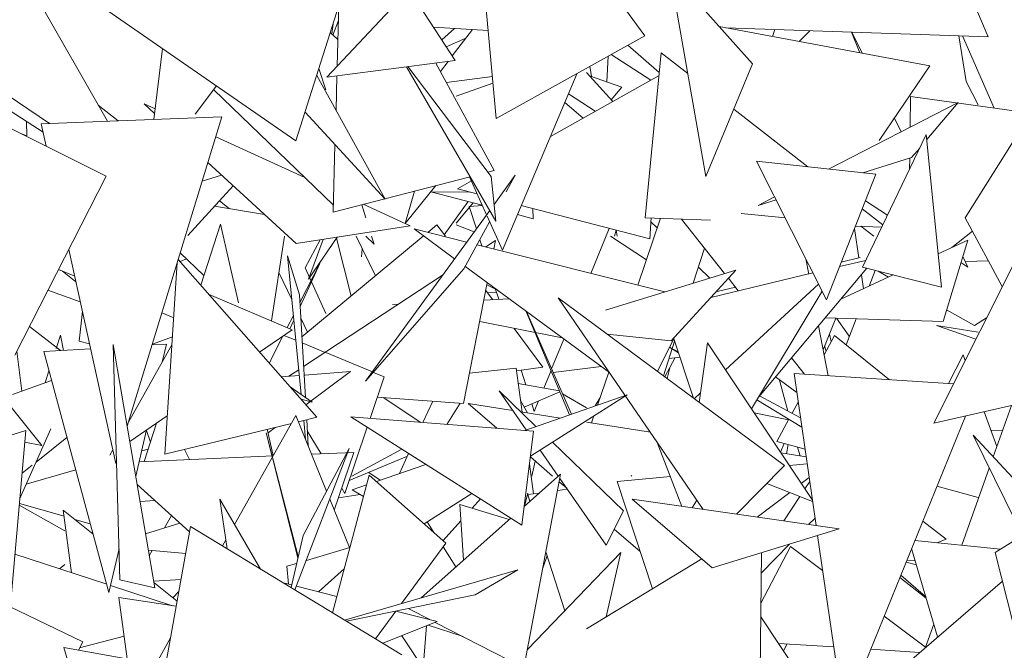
# Model space of a CAD drawing. Header units: millimetres. Extents: x -14485 to 13127, y -18923 to 3272.
# Tile 86 of 119: x 11781 to 11916, y 2500 to 2586. Entities that reach past the tile are written whole.
import ezdxf

# ---------------------------------------------------------------- set-up
doc = ezdxf.new("R2010")
doc.units = ezdxf.units.MM
doc.layers.add('G-IMPT', color=7, linetype='Continuous', lineweight=5)

# ---------------------------------------------------------------- blocks, each defined once
blk = doc.blocks.new('ÁRVORES ORNAMENTAIS - Pequeno e Médio Porte - Ipê-roxo-2865575-CORTE_CALÇADA')
at = {"layer": 'G-IMPT', "color": 253, "true_color": 0xaaaaaa}
for p, q in [((8126.51, 2584.21), (8102.05, 2617.68)), ((8106.15, 2572.88), (8102.05, 2617.68)), ((8173.58, 2584.07), (8167.53, 2598.25)), ((8078.72, 2569.79), (8045.22, 2593.01)), ((8141.27, 2580.38), (8129.91, 2593.1)), ((8134.89, 2564.93), (8129.91, 2593.1)), ((8041.9, 2591.76), (8052.89, 2572.49)), ((8085.43, 2590.94), (8078.72, 2569.79)), ((8082.97, 2578.52), (8094.22, 2590.53)), ((8100.54, 2580.82), (8094.22, 2590.53)), ((8084.37, 2580.02), (8084.61, 2588.37)), ((8083.79, 2584.31), (8084.55, 2586.31)), ((8083.62, 2584.46), (8083.8, 2585.83)), ((8105.05, 2584.94), (8097.56, 2585.39)), ((8098.7, 2583.64), (8100.44, 2585.22)), ((8102.91, 2585.07), (8100.13, 2581.44)), ((8165.56, 2580.1), (8136.73, 2585.46)), ((8173.58, 2584.07), (8137.64, 2585.29)), ((8144.03, 2584.1), (8144.34, 2585.07)), ((8149.15, 2584.9), (8147.69, 2583.42)), ((8083.43, 2584.64), (8084.48, 2583.68)), ((8099.32, 2582.69), (8102.01, 2583.89)), ((8126.51, 2584.21), (8106.15, 2572.88)), ((8154.83, 2584.71), (8155.98, 2581.88)), ((8154.9, 2584.71), (8156.32, 2581.82)), ((8170.56, 2577.93), (8169.55, 2584.21)), ((8170.05, 2584.19), (8174.4, 2574.28)), ((8060.45, 2582.46), (8059.24, 2572.73)), ((8128.5, 2579.15), (8124.19, 2582.92)), ((8082.97, 2578.52), (8100.54, 2580.82)), ((8121.5, 2581.42), (8121.31, 2577.9)), ((8127.34, 2578.14), (8121.91, 2581.65)), ((8128.77, 2581.87), (8126.56, 2559.27)), ((8128.77, 2581.87), (8132.4, 2579.05)), ((8052.73, 2564.97), (8022.83, 2579.83)), ((8081.87, 2579.74), (8082.8, 2576.78)), ((8093.87, 2579.95), (8106.13, 2558.78)), ((8105.45, 2564.93), (8094.06, 2579.97)), ((8105.86, 2565.72), (8097.89, 2580.47)), ((8099.56, 2580.69), (8098.51, 2579.32)), ((8119.23, 2578.63), (8119.01, 2580.03)), ((8141.27, 2580.38), (8134.89, 2564.93)), ((8165.56, 2580.1), (8158.63, 2569.83)), ((8081.57, 2578.78), (8090.94, 2561.81)), ((8084.21, 2574), (8084.34, 2578.7)), ((8105.63, 2578.6), (8099.37, 2577.78)), ((8107, 2554.8), (8117.27, 2579.07)), ((8128.47, 2578.77), (8113.6, 2570.4)), ((8118.55, 2579.15), (8122.12, 2575.2)), ((8118.93, 2578.73), (8123.39, 2577.17)), ((8067.84, 2577.33), (8064.92, 2573.44)), ((8067.45, 2576.81), (8083.84, 2561.01)), ((8100.67, 2575.92), (8105.71, 2577.72)), ((8121.91, 2575.43), (8123.39, 2577.17)), ((8170.56, 2577.93), (8172.19, 2574.73)), ((8039.16, 2576.09), (8044.94, 2572.19)), ((8119.72, 2573.85), (8116.07, 2576.23)), ((8162.92, 2575.86), (8162.87, 2571.69)), ((8162.92, 2575.86), (8179.42, 2573.59)), ((8180.77, 2575.75), (8170.43, 2559.26)), ((8038.94, 2574.33), (8044.08, 2570.97)), ((8054.36, 2572.54), (8051.63, 2574.7)), ((8059.34, 2573.55), (8057.91, 2574.87)), ((8059.42, 2574.18), (8057.91, 2574.87)), ((8118.07, 2572.92), (8115.57, 2575.04)), ((8138.7, 2574.15), (8148.86, 2566.25)), ((8151.71, 2565.94), (8169.44, 2575.07)), ((8165.15, 2569.97), (8169.44, 2575.07)), ((8068.56, 2573.08), (8043.82, 2572.15)), ((8068.56, 2573.08), (8055.61, 2530.68)), ((8079.97, 2573.74), (8090.94, 2561.81)), ((8160.72, 2572.92), (8161.64, 2571.05)), ((8041.87, 2570.51), (8041.8, 2572.46)), ((8044.5, 2569.06), (8043.82, 2572.15)), ((8041.87, 2570.51), (8041.03, 2570.8)), ((8079.95, 2564.76), (8067.73, 2570.37)), ((8156.34, 2552.49), (8165.08, 2570.69)), ((8165.08, 2570.69), (8167.16, 2549.74)), ((8083.82, 2560.03), (8084.07, 2569.27)), ((8163.08, 2567.51), (8164.18, 2568.82)), ((8166.12, 2531.09), (8185.45, 2569.73)), ((8156.39, 2565.43), (8163.08, 2567.51)), ((8162.82, 2567.43), (8162.8, 2565.95)), ((8078.76, 2555.71), (8066.65, 2566.84)), ((8158.19, 2565.23), (8141.83, 2567.03)), ((8151.4, 2548.03), (8141.83, 2567.03)), ((8052.73, 2564.97), (8040.21, 2540.43)), ((8068.53, 2565.11), (8065.87, 2564.27)), ((8083.82, 2560.03), (8102.6, 2564.88)), ((8102.51, 2564.85), (8104.83, 2559.66)), ((8105.02, 2565.5), (8105.86, 2565.72)), ((8105.45, 2564.93), (8106.13, 2558.78)), ((8108.78, 2565.09), (8105.87, 2561.09)), ((8108.78, 2565.09), (8107.52, 2562.8)), ((8158.19, 2565.23), (8151.4, 2548.03)), ((8070.12, 2563.65), (8063.9, 2556.82)), ((8097.89, 2563.66), (8093.68, 2558.46)), ((8102.76, 2564.3), (8100.86, 2563.22)), ((8103.55, 2562.52), (8100.86, 2563.22)), ((8093.67, 2558.47), (8094.98, 2562.91)), ((8104.25, 2560.97), (8097.2, 2562.81)), ((8102.56, 2562.78), (8097.22, 2562.83)), ((8142.04, 2560.96), (8144.3, 2562.12)), ((8067.58, 2560.86), (8074.43, 2559.69)), ((8069.57, 2560.52), (8068.23, 2561.58)), ((8087.73, 2561.04), (8088.29, 2559.26)), ((8094.38, 2558.14), (8087.95, 2561.1)), ((8102.3, 2561.48), (8099.03, 2556.94)), ((8100.67, 2558.5), (8103, 2561.29)), ((8104.27, 2560.92), (8102.46, 2560.82)), ((8103.44, 2557.74), (8102.46, 2560.82)), ((8127.21, 2556.35), (8109.6, 2560.94)), ((8111.24, 2559.13), (8111.18, 2560.53)), ((8142.04, 2560.96), (8144.5, 2561.72)), ((8156.75, 2561.58), (8159.77, 2559.63)), ((8105.27, 2560.26), (8088.25, 2536.84)), ((8104.91, 2559.48), (8107, 2554.8)), ((8111.24, 2559.13), (8109.07, 2559.7)), ((8125.57, 2550.01), (8128.66, 2559.19)), ((8126.56, 2559.27), (8135.51, 2558.91)), ((8127.39, 2559.24), (8127.21, 2556.35)), ((8145.75, 2559.24), (8139.73, 2559.86)), ((8156.31, 2560.47), (8159.12, 2558.28)), ((8170.43, 2559.26), (8175.5, 2549.83)), ((8065.69, 2550.03), (8068.37, 2558.39)), ((8070.83, 2547.59), (8068.37, 2558.39)), ((8078.76, 2555.71), (8094.38, 2558.14)), ((8098.03, 2558.28), (8096.79, 2557.25)), ((8098.03, 2558.28), (8099.19, 2556.72)), ((8103.14, 2557.33), (8100.67, 2558.28)), ((8105.26, 2558.69), (8101.74, 2552.28)), ((8121.64, 2557.8), (8119.12, 2551.64)), ((8128.22, 2557.89), (8127.36, 2558.71)), ((8131.53, 2559.07), (8137.45, 2551.6)), ((8155.25, 2557.79), (8155.84, 2553.77)), ((8155.38, 2558.11), (8158.97, 2557.97)), ((8156.1, 2558.09), (8157.89, 2556.72)), ((8077.15, 2556.72), (8075.37, 2545.11)), ((8096.15, 2556.72), (8079.53, 2542.92)), ((8080.43, 2550.83), (8084.37, 2556.59)), ((8086.28, 2548.52), (8084.28, 2556.46)), ((8086.96, 2556.72), (8089.62, 2551.3)), ((8088.3, 2556.72), (8089.42, 2555.64)), ((8089.08, 2556.72), (8089.42, 2555.64)), ((8102.11, 2555.92), (8094.94, 2557.72)), ((8100.46, 2553.65), (8094.94, 2557.72)), ((8121.8, 2556.72), (8126.74, 2553.48)), ((8122.36, 2556.72), (8122.61, 2557.55)), ((8122.74, 2556.72), (8122.61, 2557.55)), ((8171.42, 2557.4), (8168.6, 2555.18)), ((8079.97, 2552.4), (8082.04, 2556.22)), ((8080.43, 2550.83), (8082.43, 2556.28)), ((8129.26, 2549.09), (8103.54, 2555.55)), ((8104.18, 2555.39), (8103.91, 2556.23)), ((8106.08, 2556.15), (8104.72, 2555.26)), ((8105.85, 2554.97), (8106.08, 2556.15)), ((8133.15, 2550.28), (8134.69, 2555.08)), ((8166.71, 2554.3), (8170.78, 2556.2)), ((8167.38, 2545.05), (8170.78, 2556.2)), ((8054.05, 2525.57), (8047.6, 2554.92)), ((8062.87, 2554.45), (8066.1, 2551.33)), ((8077.57, 2554.05), (8079.2, 2548.7)), ((8077.57, 2554.05), (8079.43, 2535.04)), ((8087.71, 2553.9), (8087.79, 2555.02)), ((8153.44, 2553.19), (8156.03, 2553.81)), ((8170.09, 2553.94), (8170.8, 2552.5)), ((8062.47, 2553.13), (8060.76, 2526.85)), ((8062.59, 2553.55), (8081.59, 2531.91)), ((8062.86, 2553.25), (8063.71, 2553.63)), ((8079.26, 2547.64), (8081.98, 2552.99)), ((8079.29, 2547.09), (8081.98, 2552.99)), ((8079.97, 2552.4), (8082.8, 2546.12)), ((8121.68, 2538.03), (8101.85, 2552.63)), ((8135.44, 2550.99), (8133.86, 2552.49)), ((8148.59, 2553.62), (8148.98, 2551.55)), ((8153.19, 2552.56), (8156.78, 2553.42)), ((8156.34, 2552.49), (8167.16, 2549.74)), ((8169.84, 2553.12), (8170.8, 2552.5)), ((8173.6, 2553.35), (8170.43, 2553.26)), ((8048.41, 2551.24), (8046.2, 2552.16)), ((8046.73, 2551.94), (8048.58, 2550.46)), ((8078.16, 2548.04), (8076.39, 2551.74)), ((8098.8, 2551.37), (8079.77, 2538.85)), ((8101.74, 2552.28), (8088.25, 2536.84)), ((8139, 2552.08), (8121.13, 2546.59)), ((8139, 2552.08), (8130.12, 2542.41)), ((8135.55, 2548.33), (8149.56, 2551.69)), ((8142.13, 2534.73), (8156.96, 2552.33)), ((8153.39, 2548.09), (8160.53, 2551.42)), ((8156.19, 2551.42), (8156.47, 2549.53)), ((8158.1, 2552.04), (8157.25, 2549.89)), ((8159.91, 2551.13), (8158.48, 2551.94)), ((8101.7, 2533.82), (8104.94, 2550.35)), ((8104.89, 2550.06), (8106.06, 2549.48)), ((8136.43, 2549.14), (8138.93, 2549.74)), ((8137.59, 2538.4), (8150.34, 2550.14)), ((8137.97, 2550.96), (8139.33, 2549.23)), ((8049.18, 2547.75), (8044.74, 2549.32)), ((8066.84, 2548.72), (8078.2, 2543.91)), ((8079.2, 2548.7), (8080.02, 2534.63)), ((8104.74, 2549.29), (8105.66, 2548.04)), ((8106.22, 2548.95), (8104.93, 2549.03)), ((8106.5, 2548.08), (8106.03, 2549.55)), ((8141.14, 2533.07), (8150.81, 2549.2)), ((8091.97, 2547.36), (8092.78, 2547.4)), ((8104.48, 2547.98), (8107.93, 2548.15)), ((8145.65, 2525.29), (8114.66, 2548.28)), ((8134.52, 2519.28), (8114.66, 2548.28)), ((8049, 2542.35), (8049.46, 2546.46)), ((8061.97, 2545.56), (8060.36, 2546.23)), ((8077.52, 2544.2), (8078.37, 2545.88)), ((8116.21, 2532.25), (8110.28, 2546.42)), ((8116.46, 2532.33), (8110.31, 2546.4)), ((8171.71, 2544.47), (8167.87, 2546.64)), ((8046.44, 2541.05), (8042.21, 2544.34)), ((8077.9, 2544.04), (8078.43, 2545.21)), ((8080.3, 2543.56), (8079.39, 2545.48)), ((8115.18, 2542.81), (8103.9, 2545.02)), ((8150.32, 2544.45), (8151.62, 2537.59)), ((8150.94, 2541.17), (8152.69, 2545.51)), ((8151.24, 2545.55), (8167.38, 2545.05)), ((8154.54, 2543.01), (8152.77, 2545.5)), ((8155.49, 2545.42), (8154.09, 2541.85)), ((8171.88, 2542.6), (8166.49, 2544.49)), ((8172.19, 2543.59), (8166.49, 2544.49)), ((8173.35, 2545.54), (8171.71, 2544.47)), ((8046.46, 2543.18), (8045.86, 2541.33)), ((8046.46, 2543.18), (8046.86, 2541.08)), ((8059.05, 2541.94), (8061.8, 2542.94)), ((8078.2, 2543.91), (8073.75, 2540.85)), ((8075.45, 2540.14), (8076.92, 2543.03)), ((8078.7, 2542.47), (8077.08, 2543.14)), ((8108.6, 2544.1), (8112.57, 2538.77)), ((8130.12, 2542.41), (8121.35, 2543.31)), ((8151.08, 2540.47), (8152.52, 2543.12)), ((8152.06, 2542.29), (8151.81, 2543.32)), ((8152.52, 2543.12), (8160.04, 2537.05)), ((8049, 2542.35), (8050.45, 2541.97)), ((8054.61, 2509.65), (8053.7, 2541.89)), ((8059.38, 2508.54), (8053.7, 2541.89)), ((8061.73, 2541.83), (8055.77, 2531.22)), ((8059.01, 2541.82), (8060.98, 2541.94)), ((8060.98, 2541.94), (8060.4, 2539.46)), ((8082.74, 2540.8), (8079.58, 2542.11)), ((8115.43, 2542.63), (8113.75, 2538.53)), ((8130.48, 2542.72), (8128.24, 2538.2)), ((8129.06, 2537.59), (8130.6, 2542.36)), ((8130.46, 2542.78), (8133.2, 2534.52)), ((8135.12, 2542.1), (8133.99, 2533.93)), ((8135.12, 2542.1), (8149.48, 2520.55)), ((8151.36, 2540.99), (8151.16, 2541.7)), ((8041.17, 2535.49), (8040.49, 2540.98)), ((8044.16, 2540.92), (8050.59, 2541.31)), ((8044.16, 2540.92), (8053.1, 2507.89)), ((8089.19, 2538.13), (8082.8, 2540.78)), ((8131.14, 2540.74), (8129.88, 2541.5)), ((8131.09, 2540.88), (8129.89, 2541.53)), ((8168.12, 2536.52), (8170.12, 2540.48)), ((8170.42, 2539.68), (8170.12, 2540.48)), ((8075.1, 2539.31), (8075.45, 2540.14)), ((8130.69, 2540.09), (8129.25, 2537.45)), ((8131.33, 2540.17), (8129.84, 2539.99)), ((8146.61, 2540.05), (8148.4, 2537.8)), ((8044.88, 2538.28), (8044.34, 2536.63)), ((8076.74, 2537.45), (8079.18, 2537.64)), ((8079.1, 2538.41), (8077.76, 2537.53)), ((8079.92, 2537.7), (8086.2, 2538.19)), ((8080.08, 2533.64), (8086.2, 2538.19)), ((8090.8, 2537.46), (8089.33, 2538.07)), ((8102.51, 2537.96), (8108.88, 2538.65)), ((8109.72, 2532.63), (8108.88, 2538.65)), ((8108.93, 2538.28), (8112.57, 2538.77)), ((8110.22, 2536.37), (8109.58, 2538.37)), ((8113.67, 2538.33), (8112.68, 2535.92)), ((8120.54, 2538.87), (8113.95, 2538.07)), ((8120.05, 2533.58), (8121.57, 2538.1)), ((8129.93, 2538.69), (8129.57, 2537.21)), ((8146.97, 2537.89), (8168.82, 2536.48)), ((8146.97, 2537.89), (8149.99, 2517.07)), ((8039.88, 2535.02), (8045.23, 2536.95)), ((8088.88, 2531.74), (8090.8, 2537.46)), ((8109.17, 2536.56), (8114.84, 2535.52)), ((8147.34, 2535.32), (8144.41, 2537.44)), ((8146.13, 2532.77), (8144.98, 2537.02)), ((8077.95, 2536.07), (8080.96, 2533.98)), ((8106.55, 2535.55), (8111.61, 2530.66)), ((8106.55, 2535.55), (8110.26, 2530.19)), ((8114.9, 2535.38), (8110, 2533.32)), ((8110.06, 2530.12), (8124.09, 2534.97)), ((8110.85, 2526.56), (8124.09, 2534.97)), ((8115.23, 2535.13), (8118.55, 2533.19)), ((8133.3, 2534.45), (8134.17, 2535.25)), ((8147.84, 2531.85), (8142.25, 2534.87)), ((8166.12, 2531.09), (8183.43, 2535.03)), ((8043.92, 2528.05), (8039.32, 2533.74)), ((8079.43, 2534.38), (8080.96, 2533.98)), ((8101.7, 2533.82), (8089.87, 2534.69)), ((8090.68, 2534.63), (8095.84, 2531.21)), ((8097.46, 2534.13), (8096.11, 2531.19)), ((8101.2, 2533.85), (8099.38, 2530.94)), ((8108.43, 2532.83), (8102.33, 2533.8)), ((8106.26, 2530.41), (8102.33, 2533.8)), ((8109.5, 2534.22), (8110.45, 2532.52)), ((8111.37, 2532.72), (8111.04, 2533.76)), ((8111.96, 2534.15), (8111.37, 2532.72)), ((8120.37, 2534.52), (8119.71, 2533.46)), ((8148.03, 2530.57), (8141.86, 2534.28)), ((8146.71, 2532.46), (8147.53, 2533.97)), ((8176.76, 2533.51), (8174.26, 2526.48)), ((8078.71, 2532.16), (8070.31, 2517.23)), ((8078.71, 2532.16), (8082.92, 2521.77)), ((8114.93, 2531.81), (8109.54, 2532.66)), ((8141.51, 2532.51), (8146.22, 2531.55)), ((8174.76, 2527.89), (8173, 2532.66)), ((8061.1, 2532.13), (8055.96, 2528.59)), ((8057.94, 2525.85), (8059.62, 2531.11)), ((8078.1, 2531.06), (8060.76, 2526.85)), ((8081.59, 2531.91), (8079.06, 2531.3)), ((8079.78, 2531.47), (8080.04, 2528.89)), ((8080.2, 2531.57), (8080.41, 2527.98)), ((8111.29, 2530.03), (8086.25, 2531.95)), ((8109.65, 2517.13), (8086.25, 2531.95)), ((8127.28, 2529.85), (8118.55, 2531.23)), ((8119.23, 2531.13), (8119.55, 2532.09)), ((8144.61, 2528.6), (8146.26, 2531.64)), ((8170.46, 2532.08), (8154.31, 2492.34)), ((8041.71, 2530.12), (8027.51, 2525.7)), ((8041.71, 2530.12), (8039.18, 2501.44)), ((8045.13, 2530.32), (8040.88, 2520.76)), ((8058.25, 2530.17), (8056.79, 2523.86)), ((8058.79, 2528.5), (8058.23, 2530.09)), ((8079.04, 2512.84), (8074.64, 2529.79)), ((8078.99, 2512.63), (8074.64, 2529.79)), ((8075.62, 2526.66), (8074.79, 2530.26)), ((8074.9, 2529.8), (8075.88, 2530.53)), ((8082.18, 2526.9), (8080.28, 2530.07)), ((8085.43, 2521.47), (8088.47, 2530.54)), ((8111.29, 2530.03), (8109.65, 2517.13)), ((8185.62, 2514.29), (8171.5, 2529.45)), ((8171.5, 2529.45), (8185.1, 2501.78)), ((8173.94, 2530.12), (8175.56, 2530.14)), ((8041.56, 2528.48), (8043.92, 2528.05)), ((8043.11, 2525.76), (8047.35, 2529.14)), ((8113.87, 2528.48), (8123.59, 2519.08)), ((8128.22, 2528.47), (8131.59, 2519.7)), ((8144.61, 2528.6), (8148.47, 2527.52)), ((8145.61, 2528.32), (8145.09, 2527.13)), ((8146.14, 2528.17), (8145.94, 2526.9)), ((8053.64, 2527.43), (8053.24, 2526.71)), ((8057.59, 2527.3), (8058.49, 2527.56)), ((8064.16, 2526.12), (8063.45, 2527.51)), ((8086.03, 2527.61), (8078.59, 2508.24)), ((8079.69, 2515.69), (8086.03, 2527.61)), ((8086.67, 2527.09), (8080.86, 2526.84)), ((8086.67, 2527.09), (8083.96, 2519.19)), ((8093.25, 2527.52), (8086.36, 2523.86)), ((8094.16, 2526.94), (8092.9, 2524.19)), ((8112.19, 2527.41), (8114.66, 2523.86)), ((8148.62, 2526.47), (8145.17, 2527.02)), ((8147.79, 2526.61), (8147.46, 2527.8)), ((8075.59, 2526.61), (8057.25, 2525.82)), ((8094, 2526.59), (8086.02, 2523.23)), ((8089.75, 2523.1), (8096.52, 2525.44)), ((8111.28, 2521.42), (8110.71, 2525.49)), ((8113.87, 2523.86), (8110.84, 2526.47)), ((8111.52, 2525.89), (8111.03, 2523.86)), ((8146.32, 2525.28), (8148.76, 2525.51)), ((8041.19, 2524.24), (8042.57, 2525.34)), ((8041.77, 2522.75), (8048.55, 2524.7)), ((8088.69, 2524.36), (8090.27, 2523.28)), ((8109.95, 2497.58), (8114.99, 2524.13)), ((8109.97, 2519.68), (8114.99, 2524.13)), ((8145.65, 2525.29), (8139.09, 2518.63)), ((8173.71, 2524.94), (8169.95, 2514.36)), ((8064.14, 2516.19), (8056.96, 2522.71)), ((8088.75, 2523.99), (8083.74, 2505.11)), ((8088.75, 2523.99), (8099.28, 2514.67)), ((8115.82, 2522.18), (8114.79, 2523.07)), ((8114.88, 2523.54), (8121.24, 2514.37)), ((8122.74, 2523.13), (8130.02, 2523.79)), ((8127.56, 2508.41), (8122.74, 2523.13)), ((8124.76, 2523.86), (8124.67, 2523.92)), ((8124.67, 2523.92), (8124.69, 2523.86)), ((8149.5, 2520.39), (8143.24, 2522.84)), ((8147.96, 2522.83), (8149.03, 2523.65)), ((8149.11, 2523.12), (8148.45, 2522.1)), ((8085.43, 2521.47), (8084.99, 2522.2)), ((8086.43, 2521.96), (8088.39, 2522.63)), ((8086.43, 2521.96), (8087.96, 2521.03)), ((8096.29, 2517.32), (8102.82, 2521.46)), ((8110.47, 2521.53), (8110.04, 2519.74)), ((8110.47, 2521.32), (8112.05, 2521.53)), ((8114.56, 2521.86), (8115.92, 2522.04)), ((8141.93, 2518.22), (8146.37, 2521.61)), ((8166.55, 2522.47), (8172.19, 2520.9)), ((8040.83, 2520.11), (8046.95, 2518.34)), ((8059.41, 2520.49), (8057.36, 2520.39)), ((8069.3, 2513.88), (8068.31, 2520.68)), ((8073.88, 2511.1), (8068.31, 2520.68)), ((8083.36, 2520.67), (8086.04, 2514.06)), ((8087.5, 2521.31), (8084.54, 2520.88)), ((8102.86, 2519.44), (8104.01, 2520.71)), ((8110.47, 2521.32), (8110.76, 2520.38)), ((8153.13, 2516.62), (8124.79, 2520.68)), ((8135.77, 2511.28), (8124.79, 2520.68)), ((8132.99, 2519.5), (8133.64, 2520.57)), ((8147.77, 2521.06), (8145.58, 2517.7)), ((8047.04, 2516.35), (8040.8, 2519.86)), ((8047.95, 2510.6), (8046.84, 2519.17)), ((8046.84, 2519.17), (8050.93, 2515.91)), ((8101.68, 2512.32), (8101.17, 2519.96)), ((8107.95, 2517.89), (8101.17, 2519.96)), ((8123.59, 2519.08), (8121.24, 2514.37)), ((8048.42, 2517.91), (8050.55, 2517.3)), ((8062.82, 2517.39), (8058.12, 2515.94)), ((8061.66, 2518.44), (8060.73, 2516.74)), ((8095.87, 2507.16), (8108.16, 2518.07)), ((8096.71, 2517.58), (8097.63, 2516.13)), ((8098.87, 2515.04), (8101.32, 2517.74)), ((8149.84, 2518.1), (8148.97, 2517.21)), ((8164.61, 2517.68), (8167.81, 2515.19)), ((8064.27, 2516.94), (8060.87, 2497.85)), ((8064.27, 2516.94), (8093.24, 2499.34)), ((8125.89, 2513.51), (8122.34, 2516.57)), ((8153.13, 2516.62), (8135.77, 2511.28)), ((8069.12, 2515.11), (8068.65, 2514.28)), ((8079.69, 2515.69), (8078.06, 2508.56)), ((8099.28, 2514.67), (8093.18, 2506.38)), ((8150.18, 2515.71), (8153.62, 2492.03)), ((8163.52, 2515), (8175.24, 2513.82)), ((8167.81, 2515.19), (8166.55, 2514.7)), ((8174.52, 2513.38), (8178.26, 2515.7)), ((8054.49, 2513.9), (8053.1, 2507.89)), ((8063.62, 2513.26), (8058.5, 2513.68)), ((8059.02, 2513.64), (8058.63, 2512.93)), ((8080.15, 2512.29), (8086.12, 2514.08)), ((8098.89, 2514.15), (8100.64, 2511.4)), ((8110.43, 2500.07), (8123.25, 2513.36)), ((8112.96, 2513.46), (8115.54, 2505.36)), ((8121.23, 2504.56), (8123.25, 2513.36)), ((8142.5, 2513.35), (8142.27, 2492.65)), ((8146.48, 2514.2), (8142.42, 2506.42)), ((8146.36, 2514.54), (8142.47, 2510.55)), ((8150.88, 2510.92), (8146.48, 2514.2)), ((8163.08, 2513.94), (8166.64, 2501.8)), ((8174.52, 2513.38), (8179.94, 2491.94)), ((8040.21, 2513.13), (8052.79, 2509.02)), ((8112.54, 2511.22), (8113.12, 2512.96)), ((8134.32, 2512.52), (8118.55, 2502.93)), ((8163.75, 2511.68), (8162.32, 2512.06)), ((8163.58, 2512.25), (8162.43, 2512.33)), ((8047.04, 2511.72), (8046.34, 2511.13)), ((8077.49, 2511.49), (8078.82, 2511.89)), ((8077.49, 2511.49), (8077.72, 2509.03)), ((8085.34, 2511.13), (8081.81, 2508)), ((8109.13, 2511.01), (8085.38, 2504.12)), ((8103.28, 2507.59), (8109.13, 2511.01)), ((8054.61, 2509.65), (8059.38, 2508.54)), ((8062.98, 2509.67), (8059.22, 2509.45)), ((8059.25, 2509.26), (8062.45, 2506.71)), ((8076.97, 2509.22), (8078.15, 2508.93)), ((8175.51, 2509.47), (8154.97, 2491.72)), ((8165.08, 2507.11), (8161.47, 2509.97)), ((8165.03, 2507.31), (8161.59, 2510.26)), ((8053.32, 2508.85), (8061.81, 2506.07)), ((8061.87, 2507.18), (8062.68, 2508.02)), ((8078.79, 2508.76), (8084.34, 2507.36)), ((8054.47, 2507.19), (8055.59, 2498.8)), ((8054.47, 2507.19), (8062.32, 2506)), ((8103.28, 2507.59), (8085.65, 2503.95)), ((8049.51, 2501.14), (8039.58, 2505.95)), ((8092.42, 2505.35), (8089.62, 2501.54)), ((8092.41, 2505.33), (8098.05, 2503.91)), ((8094.17, 2505.65), (8097.14, 2504.14)), ((8090.64, 2500.93), (8098.05, 2503.91)), ((8142.4, 2504.55), (8150.22, 2492.82)), ((8165, 2500.4), (8159.31, 2504.64)), ((8096.59, 2503.32), (8096.15, 2497.56)), ((8096.84, 2503.42), (8101.61, 2501.85)), ((8097.79, 2503.8), (8109.95, 2497.58)), ((8166.12, 2503.57), (8164.99, 2500.38)), ((8049.51, 2501.14), (8048.93, 2499.99)), ((8049.08, 2500.3), (8055.18, 2501.89)), ((8061.55, 2501.68), (8059.84, 2498.63)), ((8093.24, 2501.97), (8096.48, 2497.06)), ((8046.94, 2500.35), (8051.03, 2486.34)), ((8046.94, 2500.35), (8072.48, 2495.77)), ((8152.4, 2500.43), (8144.83, 2500.91)), ((8145.97, 2500.83), (8145.54, 2499.83)), ((8164.18, 2499.68), (8157.46, 2500.11))]:
    blk.add_line(p, q, dxfattribs=at)

msp = doc.modelspace()

# ---------------------------------------------------------------- block references
at = {"layer": 'G-IMPT', "color": 253, "true_color": 0xaaaaaa}
msp.add_blockref('ÁRVORES ORNAMENTAIS - Pequeno e Médio Porte - Ipê-roxo-2865575-CORTE_CALÇADA', (3740.319, 0), dxfattribs=at)

doc.saveas('drawing.dxf')
